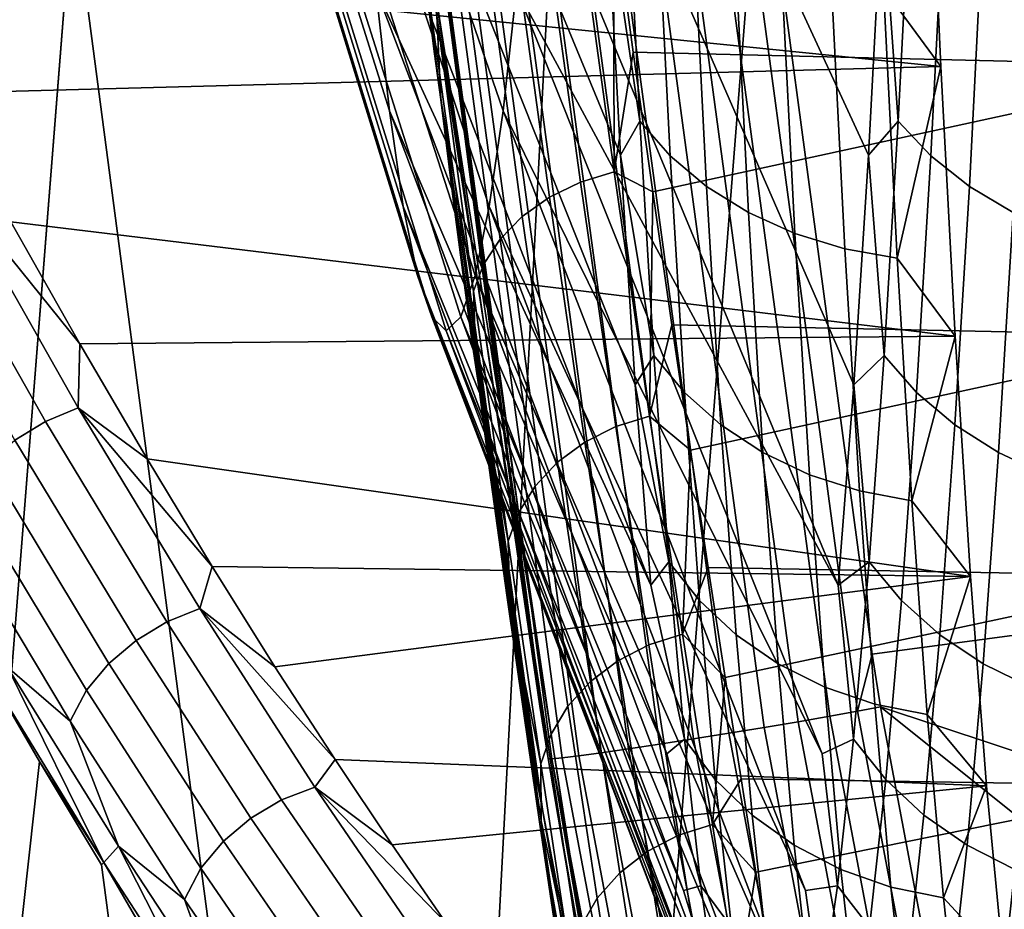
# Model space of a CAD drawing. Header units: metres. Extents: x -167 to 28, y -50 to 27.
# Tile 159 of 256: x -25.125 to -24.327, y -3.761 to -3.04. Entities that reach past the tile are written whole.
import ezdxf

# ---------------------------------------------------------------- set-up
doc = ezdxf.new("R2010")
doc.units = ezdxf.units.M
doc.layers.add('solid_12_065_011_XXX', color=7, linetype='CONTINUOUS')

msp = doc.modelspace()

# ---------------------------------------------------------------- linework, layer by layer
at = {"layer": 'solid_12_065_011_XXX'}
for points in [[(-24.495947, -10.362094, 0.2), (-23.278662, 12.865782, 0.2), (-22.561016, 14.086345, 0.2)], [(-23.909811, -11.650984, 0.2), (-24.495947, -10.362094, 0.2), (-22.561016, 14.086345, 0.2)], [(-25.012678, -9.043805, 0.2), (-23.930357, 11.608726, 0.2), (-23.278662, 12.865782, 0.2)], [(-24.495947, -10.362094, 0.2), (-25.012678, -9.043805, 0.2), (-23.278662, 12.865782, 0.2)], [(-25.458511, -7.699915, 0.2), (-24.514219, 10.318798, 0.2), (-23.930357, 11.608726, 0.2)], [(-25.012678, -9.043805, 0.2), (-25.458511, -7.699915, 0.2), (-23.930357, 11.608726, 0.2)], [(-25.832178, -6.334278, 0.2), (-25.028582, 8.9997, 0.2), (-24.514219, 10.318798, 0.2)], [(-25.458511, -7.699915, 0.2), (-25.832178, -6.334278, 0.2), (-24.514219, 10.318798, 0.2)], [(-26.132654, -4.950639, 0.2), (-25.472038, 7.655047, 0.2), (-25.028582, 8.9997, 0.2)], [(-25.832178, -6.334278, 0.2), (-26.132654, -4.950639, 0.2), (-25.028582, 8.9997, 0.2)], [(-24.588228, -2.403272, 132.519012), (-24.592699, -2.361519, 132.518402), (-23.812969, -2.090194, 133.605698), (-23.813046, -3.125307, 133.458755)], [(-21.607761, -3.221987, 157.595886), (-21.582394, -2.150692, 157.697556), (-28.086147, -2.734259, 159.271271)], [(-24.46843, -3.604439, 132.500031), (-24.494017, -3.608852, 132.486816), (-24.655602, -2.411568, 132.465668), (-24.629814, -2.408588, 132.478912)], [(-24.445866, -3.600417, 132.518005), (-24.46843, -3.604439, 132.500031), (-24.629814, -2.408588, 132.478912), (-24.607063, -2.405868, 132.496918)], [(-24.607063, -2.405868, 132.496918), (-24.588228, -2.403272, 132.519012), (-24.434053, -3.55418, 132.539185), (-24.445866, -3.600417, 132.518005)], [(-23.804565, -3.470096, 133.407608), (-24.434053, -3.55418, 132.539185), (-24.588228, -2.403272, 132.519012), (-23.813046, -3.125307, 133.458755)], [(-24.521656, -3.61349, 132.478867), (-24.550308, -3.618177, 132.476501), (-24.712324, -2.417848, 132.455307), (-24.683456, -2.414694, 132.457703)], [(-24.494017, -3.608852, 132.486816), (-24.521656, -3.61349, 132.478867), (-24.683456, -2.414694, 132.457703), (-24.655602, -2.411568, 132.465668)], [(-24.637936, -3.149673, 145.64595), (-24.649086, -2.940771, 145.904434), (-24.875332, -2.421935, 145.535675), (-24.866385, -2.597777, 145.328247)], [(-24.606329, -3.626997, 132.488586), (-24.631586, -3.630798, 132.502594), (-24.794178, -2.426312, 132.481369), (-24.768751, -2.423769, 132.467361)], [(-24.578892, -3.622737, 132.479767), (-24.606329, -3.626997, 132.488586), (-24.768751, -2.423769, 132.467361), (-24.741119, -2.420912, 132.458572)], [(-24.550308, -3.618177, 132.476501), (-24.578892, -3.622737, 132.479767), (-24.741119, -2.420912, 132.458572), (-24.712324, -2.417848, 132.455307)], [(-24.437138, -3.149684, 140.991302), (-24.692097, -2.597777, 141.288147), (-24.683149, -2.421935, 141.080719), (-24.425987, -2.94078, 140.732819)], [(-25.024569, -2.42756, 144.363419), (-25.015772, -2.507201, 144.159515), (-24.825308, -3.113542, 144.376083), (-24.836233, -3.014641, 144.629303)], [(-24.94158, -2.507201, 142.439667), (-24.932783, -2.42756, 142.235748), (-24.722248, -3.014641, 141.987076), (-24.733173, -3.113542, 142.240311)], [(-24.685366, -3.638126, 132.569672), (-24.693707, -3.638902, 132.59758), (-24.85663, -2.431675, 132.57637), (-24.848269, -2.431178, 132.548462)], [(-24.85663, -2.431675, 132.57637), (-24.696585, -3.638663, 132.626556), (-24.703388, -3.596384, 132.625702)], [(-24.693707, -3.638902, 132.59758), (-24.696585, -3.638663, 132.626556), (-24.85663, -2.431675, 132.57637)], [(-24.85663, -2.431675, 132.57637), (-24.703388, -3.596384, 132.625702), (-24.791817, -2.992802, 132.614334)], [(-24.671864, -3.636469, 132.543915), (-24.685366, -3.638126, 132.569672), (-24.848269, -2.431178, 132.548462), (-24.834702, -2.430088, 132.52269)], [(-24.653709, -3.633996, 132.521271), (-24.671864, -3.636469, 132.543915), (-24.834702, -2.430088, 132.52269), (-24.816442, -2.428446, 132.500046)], [(-24.631586, -3.630798, 132.502594), (-24.653709, -3.633996, 132.521271), (-24.816442, -2.428446, 132.500046), (-24.794178, -2.426312, 132.481369)], [(-25.015772, -2.507201, 144.159515), (-25.006723, -2.569715, 143.949722), (-24.81407, -3.191175, 144.115555), (-24.825308, -3.113542, 144.376083)], [(-24.95063, -2.569715, 142.64946), (-24.94158, -2.507201, 142.439667), (-24.733173, -3.113542, 142.240311), (-24.744411, -3.191175, 142.500824)], [(-25.121071, -2.640331, 130.388458), (-24.94846, -3.951448, 130.388458), (-24.157175, -3.826121, 131.643692), (-24.324312, -2.556588, 131.643692)], [(-25.006723, -2.569715, 143.949722), (-24.99748, -2.614676, 143.735489), (-24.802593, -3.24701, 143.849518), (-24.81407, -3.191175, 144.115555)], [(-24.959871, -2.614676, 142.863678), (-24.95063, -2.569715, 142.64946), (-24.744411, -3.191175, 142.500824), (-24.755888, -3.24701, 142.766861)], [(-24.626062, -3.335882, 145.370712), (-24.637936, -3.149673, 145.64595), (-24.866385, -2.597777, 145.328247), (-24.85684, -2.755874, 145.107025)], [(-24.449011, -3.335892, 141.266556), (-24.701641, -2.755874, 141.509369), (-24.692097, -2.597777, 141.288147), (-24.437138, -3.149684, 140.991302)], [(-24.99748, -2.614676, 143.735489), (-24.988111, -2.641776, 143.518295), (-24.790956, -3.280663, 143.579788), (-24.802593, -3.24701, 143.849518)], [(-24.969242, -2.641776, 143.080887), (-24.959871, -2.614676, 142.863678), (-24.755888, -3.24701, 142.766861), (-24.767525, -3.280663, 143.036606)], [(-24.94846, -3.951448, 130.388458), (-25.121071, -2.640331, 130.388458), (-25.853821, -2.717346, 129.094391), (-25.676174, -4.066707, 129.094391)], [(-24.988111, -2.641776, 143.518295), (-24.978676, -2.65083, 143.299591), (-24.77924, -3.291907, 143.308197), (-24.790956, -3.280663, 143.579788)], [(-24.978676, -2.65083, 143.299591), (-24.969242, -2.641776, 143.080887), (-24.767525, -3.280663, 143.036606), (-24.77924, -3.291907, 143.308197)], [(-21.64319, -4.28839, 157.453918), (-21.607761, -3.221987, 157.595886), (-28.086147, -2.734259, 159.271271), (-28.117125, -3.822129, 159.146973)], [(-24.61355, -3.498055, 145.080673), (-24.626062, -3.335882, 145.370712), (-24.85684, -2.755874, 145.107025), (-24.846767, -2.895146, 144.873505)], [(-24.461523, -3.498064, 141.55658), (-24.711714, -2.895146, 141.742874), (-24.701641, -2.755874, 141.509369), (-24.449011, -3.335892, 141.266556)], [(-24.389347, -2.836949, 146.287781), (-24.378517, -3.077756, 146.036758), (-25.246155, -2.98963, 146.09639), (-25.303631, -2.875012, 146.211349)], [(-24.145027, -3.077756, 140.624268), (-24.134197, -2.836949, 140.373245), (-24.643801, -2.946964, 140.460876), (-24.62768, -3.065951, 140.590073)], [(-24.378517, -3.077756, 146.036758), (-24.389347, -2.836949, 146.287781), (-24.424973, -3.014119, 146.100754)], [(-24.812716, -2.870109, 140.175079), (-24.805027, -2.937564, 140.22139), (-24.788885, -3.067518, 140.349548)], [(-24.783541, -3.104554, 140.409012), (-24.812716, -2.870109, 140.175079), (-24.788885, -3.067518, 140.349548)], [(-24.786854, -3.036482, 140.378769), (-24.812716, -2.870109, 140.175079), (-24.783541, -3.104554, 140.409012)], [(-24.61355, -3.498055, 145.080673), (-24.846767, -2.895146, 144.873505), (-24.836233, -3.014641, 144.629303)], [(-24.461523, -3.498064, 141.55658), (-24.722248, -3.014641, 141.987076), (-24.711714, -2.895146, 141.742874)], [(-24.622381, -3.12201, 145.747177), (-24.633135, -2.910682, 145.99646), (-24.649086, -2.940771, 145.904434)], [(-24.597862, -3.150135, 145.770142), (-24.608713, -2.936903, 146.021667), (-24.633135, -2.910682, 145.99646), (-24.622381, -3.12201, 145.747177)], [(-24.40217, -2.910682, 140.642502), (-24.412924, -3.12201, 140.891785), (-24.425987, -2.94078, 140.732819)], [(-24.375668, -2.936903, 140.619476), (-24.386518, -3.150135, 140.871002), (-24.412924, -3.12201, 140.891785), (-24.40217, -2.910682, 140.642502)], [(-24.640961, -3.992857, 137.67691), (-24.700912, -3.681708, 140.223755), (-24.805027, -2.937564, 140.22139), (-24.792421, -2.999325, 137.677216)], [(-24.788885, -3.067518, 140.349548), (-24.805027, -2.937564, 140.22139), (-24.700912, -3.681708, 140.223755)], [(-24.622381, -3.12201, 145.747177), (-24.649086, -2.940771, 145.904434), (-24.637936, -3.149673, 145.64595)], [(-24.568321, -3.17503, 145.790817), (-24.579258, -2.960114, 146.044327), (-24.608713, -2.936903, 146.021667), (-24.597862, -3.150135, 145.770142)], [(-24.412924, -3.12201, 140.891785), (-24.437138, -3.149684, 140.991302), (-24.425987, -2.94078, 140.732819)], [(-24.34437, -2.960114, 140.599442), (-24.355307, -3.17503, 140.852951), (-24.386518, -3.150135, 140.871002), (-24.375668, -2.936903, 140.619476)], [(-24.643129, -3.16297, 140.698578), (-24.673023, -2.944782, 140.453415), (-24.700327, -2.952941, 140.448868), (-24.670458, -3.171368, 140.694702)], [(-24.643801, -2.946964, 140.460876), (-24.673023, -2.944782, 140.453415), (-24.643129, -3.16297, 140.698578)], [(-24.62768, -3.065951, 140.590073), (-24.643801, -2.946964, 140.460876), (-24.643129, -3.16297, 140.698578)], [(-24.670458, -3.171368, 140.694702), (-24.700327, -2.952941, 140.448868), (-24.725445, -2.964644, 140.440643), (-24.695616, -3.1836, 140.687408)], [(-24.534388, -3.196165, 145.808746), (-24.545397, -2.979818, 146.06395), (-24.579258, -2.960114, 146.044327), (-24.568321, -3.17503, 145.790817)], [(-24.308945, -2.979818, 140.582809), (-24.319954, -3.196165, 140.838013), (-24.355307, -3.17503, 140.852951), (-24.34437, -2.960114, 140.599442)], [(-24.695616, -3.1836, 140.687408), (-24.725445, -2.964644, 140.440643), (-24.747395, -2.979444, 140.429031), (-24.717619, -3.199199, 140.677017)], [(-24.717619, -3.199199, 140.677017), (-24.747395, -2.979444, 140.429031), (-24.765364, -2.996791, 140.414474), (-24.735649, -3.217587, 140.663879)], [(-24.496782, -3.213089, 145.823547), (-24.507851, -2.995596, 146.080109), (-24.545397, -2.979818, 146.06395), (-24.534388, -3.196165, 145.808746)], [(-24.378517, -3.077756, 146.036758), (-25.18878, -3.099332, 145.977081), (-25.246155, -2.98963, 146.09639)], [(-24.640961, -3.992857, 137.67691), (-24.792421, -2.999325, 137.677216), (-24.787907, -3.017796, 135.130585), (-24.632029, -4.017607, 135.130234)], [(-24.791817, -2.992802, 132.614334), (-24.703388, -3.596384, 132.625702), (-24.787907, -3.017796, 135.130585)], [(-24.735649, -3.217587, 140.663879), (-24.765364, -2.996791, 140.414474), (-24.778681, -3.016042, 140.397507), (-24.749035, -3.23808, 140.648499)], [(-24.456312, -3.225441, 145.834915), (-24.467422, -3.007112, 146.092453), (-24.507851, -2.995596, 146.080109), (-24.496782, -3.213089, 145.823547)], [(-24.467422, -3.007112, 146.092453), (-24.456312, -3.225441, 145.834915), (-24.413837, -3.232956, 145.842606), (-24.424973, -3.014119, 146.100754)], [(-24.600491, -3.635026, 144.777954), (-24.836233, -3.014641, 144.629303), (-24.825308, -3.113542, 144.376083)], [(-24.586145, -3.622997, 144.907196), (-24.61355, -3.498055, 145.080673), (-24.836233, -3.014641, 144.629303), (-24.600491, -3.635026, 144.777954)], [(-24.749035, -3.23808, 140.648499), (-24.778681, -3.016042, 140.397507), (-24.786854, -3.036482, 140.378769), (-24.75728, -3.259917, 140.631439)], [(-24.474583, -3.635032, 141.859314), (-24.733173, -3.113542, 142.240311), (-24.722248, -3.014641, 141.987076)], [(-24.44916, -3.622997, 141.731766), (-24.474583, -3.635032, 141.859314), (-24.722248, -3.014641, 141.987076), (-24.461523, -3.498064, 141.55658)], [(-24.378517, -3.077756, 146.036758), (-24.424973, -3.014119, 146.100754), (-24.413837, -3.232956, 145.842606)], [(-24.703388, -3.596384, 132.625702), (-24.696585, -3.638663, 132.626556), (-24.632029, -4.017607, 135.130234), (-24.787907, -3.017796, 135.130585)], [(-24.75728, -3.259917, 140.631439), (-24.786854, -3.036482, 140.378769), (-24.783541, -3.104554, 140.409012)], [(-24.783541, -3.104554, 140.409012), (-24.788885, -3.067518, 140.349548), (-24.700912, -3.681708, 140.223755), (-24.773727, -3.185308, 140.475769)], [(-24.611814, -3.179375, 140.724274), (-24.62768, -3.065951, 140.590073), (-24.643129, -3.16297, 140.698578)], [(-24.145027, -3.077756, 140.624268), (-24.62768, -3.065951, 140.590073), (-24.611814, -3.179375, 140.724274)], [(-24.378517, -3.077756, 146.036758), (-24.366848, -3.296388, 145.766251), (-25.132015, -3.20372, 145.853897), (-25.18878, -3.099332, 145.977081)], [(-24.156696, -3.296388, 140.894791), (-24.145027, -3.077756, 140.624268), (-24.611814, -3.179375, 140.724274), (-24.596325, -3.286995, 140.863159)], [(-24.366848, -3.296388, 145.766251), (-24.378517, -3.077756, 146.036758), (-24.413837, -3.232956, 145.842606)], [(-24.783541, -3.104554, 140.409012), (-24.773727, -3.185308, 140.475769), (-24.758797, -3.297838, 140.606552)], [(-24.754957, -3.319999, 140.660217), (-24.783541, -3.104554, 140.409012), (-24.758797, -3.297838, 140.606552)], [(-24.75728, -3.259917, 140.631439), (-24.783541, -3.104554, 140.409012), (-24.754957, -3.319999, 140.660217)], [(-24.586977, -3.745805, 144.464706), (-24.825308, -3.113542, 144.376083), (-24.81407, -3.191175, 144.115555)], [(-24.573017, -3.741857, 144.602859), (-24.600491, -3.635026, 144.777954), (-24.825308, -3.113542, 144.376083), (-24.586977, -3.745805, 144.464706)], [(-24.488096, -3.745811, 142.172546), (-24.744411, -3.191175, 142.500824), (-24.733173, -3.113542, 142.240311)], [(-24.462288, -3.741857, 142.036087), (-24.488096, -3.745811, 142.172546), (-24.733173, -3.113542, 142.240311), (-24.474583, -3.635032, 141.859314)], [(-24.610912, -3.312011, 145.481308), (-24.622381, -3.12201, 145.747177), (-24.637936, -3.149673, 145.64595)], [(-24.58629, -3.341847, 145.501892), (-24.597862, -3.150135, 145.770142), (-24.622381, -3.12201, 145.747177), (-24.610912, -3.312011, 145.481308)], [(-24.412924, -3.12201, 140.891785), (-24.424393, -3.312011, 141.157639), (-24.437138, -3.149684, 140.991302)], [(-24.386518, -3.150135, 140.871002), (-24.39809, -3.341847, 141.139267), (-24.424393, -3.312011, 141.157639), (-24.412924, -3.12201, 140.891785)], [(-24.610912, -3.312011, 145.481308), (-24.637936, -3.149673, 145.64595), (-24.626062, -3.335882, 145.370712)], [(-24.556658, -3.368258, 145.520432), (-24.568321, -3.17503, 145.790817), (-24.597862, -3.150135, 145.770142), (-24.58629, -3.341847, 145.501892)], [(-24.424393, -3.312011, 141.157639), (-24.449011, -3.335892, 141.266556), (-24.437138, -3.149684, 140.991302)], [(-24.355307, -3.17503, 140.852951), (-24.36697, -3.368258, 141.123337), (-24.39809, -3.341847, 141.139267), (-24.386518, -3.150135, 140.871002)], [(-24.614429, -3.361078, 140.960358), (-24.643129, -3.16297, 140.698578), (-24.670458, -3.171368, 140.694702), (-24.641787, -3.369622, 140.957092)], [(-24.611814, -3.179375, 140.724274), (-24.643129, -3.16297, 140.698578), (-24.614429, -3.361078, 140.960358)], [(-25.179249, -3.174623, 145.892273), (-25.077423, -3.354367, 145.659927), (-25.104031, -3.36561, 145.657196), (-25.205799, -3.186127, 145.890137)], [(-25.076263, -3.302565, 145.727264), (-25.077423, -3.354367, 145.659927), (-25.179249, -3.174623, 145.892273)], [(-25.132015, -3.20372, 145.853897), (-25.076263, -3.302565, 145.727264), (-25.179249, -3.174623, 145.892273)], [(-24.641787, -3.369622, 140.957092), (-24.670458, -3.171368, 140.694702), (-24.695616, -3.1836, 140.687408), (-24.666994, -3.38227, 140.950745)], [(-24.522646, -3.390679, 145.53656), (-24.534388, -3.196165, 145.808746), (-24.568321, -3.17503, 145.790817), (-24.556658, -3.368258, 145.520432)], [(-24.319954, -3.196165, 140.838013), (-24.331696, -3.390679, 141.110199), (-24.36697, -3.368258, 141.123337), (-24.355307, -3.17503, 140.852951)], [(-24.666994, -3.38227, 140.950745), (-24.695616, -3.1836, 140.687408), (-24.717619, -3.199199, 140.677017), (-24.689058, -3.398538, 140.941574)], [(-24.596325, -3.286995, 140.863159), (-24.611814, -3.179375, 140.724274), (-24.614429, -3.361078, 140.960358)], [(-25.205799, -3.186127, 145.890137), (-25.104031, -3.36561, 145.657196), (-25.128763, -3.380756, 145.65802), (-25.230494, -3.201259, 145.891861)], [(-24.573109, -3.829596, 144.143204), (-24.81407, -3.191175, 144.115555), (-24.802593, -3.24701, 143.849518)], [(-24.559509, -3.835156, 144.289764), (-24.586977, -3.745805, 144.464706), (-24.81407, -3.191175, 144.115555), (-24.573109, -3.829596, 144.143204)], [(-24.758797, -3.297838, 140.606552), (-24.773727, -3.185308, 140.475769), (-24.700912, -3.681708, 140.223755)], [(-24.501965, -3.8296, 142.494049), (-24.755888, -3.24701, 142.766861), (-24.744411, -3.191175, 142.500824)], [(-24.475796, -3.835156, 142.349182), (-24.501965, -3.8296, 142.494049), (-24.744411, -3.191175, 142.500824), (-24.488096, -3.745811, 142.172546)], [(-24.689058, -3.398538, 140.941574), (-24.717619, -3.199199, 140.677017), (-24.735649, -3.217587, 140.663879), (-24.707155, -3.417823, 140.929901)], [(-24.48498, -3.408633, 145.549927), (-24.496782, -3.213089, 145.823547), (-24.534388, -3.196165, 145.808746), (-24.522646, -3.390679, 145.53656)], [(-24.281214, -3.213089, 140.826508), (-24.293018, -3.408633, 141.100128), (-24.331696, -3.390679, 141.110199), (-24.319954, -3.196165, 140.838013)], [(-24.366848, -3.296388, 145.766251), (-25.076263, -3.302565, 145.727264), (-25.132015, -3.20372, 145.853897)], [(-24.444462, -3.421736, 145.560242), (-24.456312, -3.225441, 145.834915), (-24.496782, -3.213089, 145.823547), (-24.48498, -3.408633, 145.549927)], [(-24.707155, -3.417823, 140.929901), (-24.735649, -3.217587, 140.663879), (-24.749035, -3.23808, 140.648499), (-24.720617, -3.439408, 140.916168)], [(-24.456312, -3.225441, 145.834915), (-24.444462, -3.421736, 145.560242), (-24.40196, -3.429709, 145.567291), (-24.413837, -3.232956, 145.842606)], [(-24.720617, -3.439408, 140.916168), (-24.749035, -3.23808, 140.648499), (-24.75728, -3.259917, 140.631439), (-24.728941, -3.462491, 140.900879)], [(-24.366848, -3.296388, 145.766251), (-24.413837, -3.232956, 145.842606), (-24.40196, -3.429709, 145.567291)], [(-24.558983, -3.885794, 143.815765), (-24.802593, -3.24701, 143.849518), (-24.790956, -3.280663, 143.579788)], [(-24.545717, -3.902258, 143.970047), (-24.573109, -3.829596, 144.143204), (-24.802593, -3.24701, 143.849518), (-24.558983, -3.885794, 143.815765)], [(-24.51609, -3.885797, 142.821503), (-24.767525, -3.280663, 143.036606), (-24.755888, -3.24701, 142.766861)], [(-24.489588, -3.902258, 142.668915), (-24.51609, -3.885797, 142.821503), (-24.755888, -3.24701, 142.766861), (-24.501965, -3.8296, 142.494049)], [(-24.728941, -3.462491, 140.900879), (-24.75728, -3.259917, 140.631439), (-24.754957, -3.319999, 140.660217)], [(-24.544703, -3.913996, 143.484741), (-24.790956, -3.280663, 143.579788), (-24.77924, -3.291907, 143.308197)], [(-24.531733, -3.942703, 143.645874), (-24.558983, -3.885794, 143.815765), (-24.790956, -3.280663, 143.579788), (-24.544703, -3.913996, 143.484741)], [(-24.530371, -3.913996, 143.152512), (-24.77924, -3.291907, 143.308197), (-24.767525, -3.280663, 143.036606)], [(-24.503572, -3.942703, 142.993073), (-24.530371, -3.913996, 143.152512), (-24.767525, -3.280663, 143.036606), (-24.51609, -3.885797, 142.821503)], [(-24.581297, -3.388597, 141.00647), (-24.596325, -3.286995, 140.863159), (-24.614429, -3.361078, 140.960358)], [(-24.156696, -3.296388, 140.894791), (-24.596325, -3.286995, 140.863159), (-24.581297, -3.388597, 141.00647)], [(-24.517653, -3.956215, 143.319473), (-24.544703, -3.913996, 143.484741), (-24.77924, -3.291907, 143.308197), (-24.530371, -3.913996, 143.152512)], [(-25.076263, -3.302565, 145.727264), (-25.021749, -3.395717, 145.597504), (-25.077423, -3.354367, 145.659927)], [(-24.366848, -3.296388, 145.766251), (-24.35442, -3.491269, 145.47818), (-25.021749, -3.395717, 145.597504), (-25.076263, -3.302565, 145.727264)], [(-24.754957, -3.319999, 140.660217), (-24.758797, -3.297838, 140.606552), (-24.700912, -3.681708, 140.223755), (-24.744192, -3.404929, 140.741669)], [(-24.169123, -3.491269, 141.182846), (-24.156696, -3.296388, 140.894791), (-24.581297, -3.388597, 141.00647), (-24.566896, -3.483966, 141.15387)], [(-24.35442, -3.491269, 145.47818), (-24.366848, -3.296388, 145.766251), (-24.40196, -3.429709, 145.567291)], [(-24.598806, -3.479388, 145.200684), (-24.610912, -3.312011, 145.481308), (-24.626062, -3.335882, 145.370712)], [(-24.574076, -3.510732, 145.218719), (-24.58629, -3.341847, 145.501892), (-24.610912, -3.312011, 145.481308), (-24.598806, -3.479388, 145.200684)], [(-24.424393, -3.312011, 141.157639), (-24.436499, -3.479388, 141.438278), (-24.449011, -3.335892, 141.266556)], [(-24.39809, -3.341847, 141.139267), (-24.410305, -3.510732, 141.422424), (-24.436499, -3.479388, 141.438278), (-24.424393, -3.312011, 141.157639)], [(-24.754957, -3.319999, 140.660217), (-24.744192, -3.404929, 140.741669), (-24.730022, -3.506397, 140.880829)], [(-24.727682, -3.51529, 140.92717), (-24.754957, -3.319999, 140.660217), (-24.730022, -3.506397, 140.880829)], [(-24.728941, -3.462491, 140.900879), (-24.754957, -3.319999, 140.660217), (-24.727682, -3.51529, 140.92717)], [(-24.598806, -3.479388, 145.200684), (-24.626062, -3.335882, 145.370712), (-24.61355, -3.498055, 145.080673)], [(-24.544346, -3.538477, 145.235031), (-24.556658, -3.368258, 145.520432), (-24.58629, -3.341847, 145.501892), (-24.574076, -3.510732, 145.218719)], [(-24.436499, -3.479388, 141.438278), (-24.461523, -3.498064, 141.55658), (-24.449011, -3.335892, 141.266556)], [(-24.36697, -3.368258, 141.123337), (-24.379282, -3.538477, 141.408737), (-24.410305, -3.510732, 141.422424), (-24.39809, -3.341847, 141.139267)], [(-25.077423, -3.354367, 145.659927), (-24.979053, -3.517075, 145.414124), (-25.005762, -3.527954, 145.410919), (-25.104031, -3.36561, 145.657196)], [(-24.968948, -3.482988, 145.465073), (-24.979053, -3.517075, 145.414124), (-25.077423, -3.354367, 145.659927)], [(-25.021749, -3.395717, 145.597504), (-24.968948, -3.482988, 145.465073), (-25.077423, -3.354367, 145.659927)], [(-25.104031, -3.36561, 145.657196), (-25.005762, -3.527954, 145.410919), (-25.030571, -3.542995, 145.410965), (-25.128763, -3.380756, 145.65802)], [(-24.587677, -3.537915, 141.237106), (-24.614429, -3.361078, 140.960358), (-24.641787, -3.369622, 140.957092), (-24.61507, -3.546528, 141.234406)], [(-24.581297, -3.388597, 141.00647), (-24.614429, -3.361078, 140.960358), (-24.587677, -3.537915, 141.237106)], [(-24.61507, -3.546528, 141.234406), (-24.641787, -3.369622, 140.957092), (-24.666994, -3.38227, 140.950745), (-24.640333, -3.559489, 141.228973)], [(-24.510252, -3.562032, 145.249268), (-24.522646, -3.390679, 145.53656), (-24.556658, -3.368258, 145.520432), (-24.544346, -3.538477, 145.235031)], [(-24.331696, -3.390679, 141.110199), (-24.34409, -3.562032, 141.397491), (-24.379282, -3.538477, 141.408737), (-24.36697, -3.368258, 141.123337)], [(-25.128763, -3.380756, 145.65802), (-25.030571, -3.542995, 145.410965), (-25.052557, -3.561637, 145.414261), (-25.150698, -3.399238, 145.662384)], [(-24.640333, -3.559489, 141.228973), (-24.666994, -3.38227, 140.950745), (-24.689058, -3.398538, 140.941574), (-24.662462, -3.576304, 141.221024)], [(-24.566896, -3.483966, 141.15387), (-24.581297, -3.388597, 141.00647), (-24.587677, -3.537915, 141.237106)], [(-24.472519, -3.580893, 145.261108), (-24.48498, -3.408633, 145.549927), (-24.522646, -3.390679, 145.53656), (-24.510252, -3.562032, 145.249268)], [(-24.293018, -3.408633, 141.100128), (-24.305477, -3.580893, 141.388947), (-24.34409, -3.562032, 141.397491), (-24.331696, -3.390679, 141.110199)], [(-24.35442, -3.491269, 145.47818), (-24.968948, -3.482988, 145.465073), (-25.021749, -3.395717, 145.597504)], [(-24.662462, -3.576304, 141.221024), (-24.689058, -3.398538, 140.941574), (-24.707155, -3.417823, 140.929901), (-24.680634, -3.596348, 141.210831)], [(-25.150698, -3.399238, 145.662384), (-25.052557, -3.561637, 145.414261), (-25.070894, -3.583181, 145.420685), (-25.16901, -3.420365, 145.67012)], [(-24.730022, -3.506397, 140.880829), (-24.744192, -3.404929, 140.741669), (-24.700912, -3.681708, 140.223755)], [(-24.431955, -3.594658, 145.270309), (-24.444462, -3.421736, 145.560242), (-24.48498, -3.408633, 145.549927), (-24.472519, -3.580893, 145.261108)], [(-25.16901, -3.420365, 145.67012), (-25.070894, -3.583181, 145.420685), (-25.083916, -3.608362, 145.427368), (-25.181877, -3.445263, 145.678177)], [(-24.680634, -3.596348, 141.210831), (-24.707155, -3.417823, 140.929901), (-24.720617, -3.439408, 140.916168), (-24.694178, -3.618876, 141.198807)], [(-24.444462, -3.421736, 145.560242), (-24.431955, -3.594658, 145.270309), (-24.389423, -3.603034, 145.276688), (-24.40196, -3.429709, 145.567291)], [(-24.35442, -3.491269, 145.47818), (-24.40196, -3.429709, 145.567291), (-24.389423, -3.603034, 145.276688)], [(-25.181877, -3.445263, 145.678177), (-25.083916, -3.608362, 145.427368), (-25.134895, -3.564541, 145.549927)], [(-24.694178, -3.618876, 141.198807), (-24.720617, -3.439408, 140.916168), (-24.728941, -3.462491, 140.900879), (-24.702585, -3.643052, 141.185364)], [(-24.702585, -3.643052, 141.185364), (-24.728941, -3.462491, 140.900879), (-24.727682, -3.51529, 140.92717)], [(-23.779327, -3.81157, 133.37236), (-24.42721, -3.596712, 132.540054), (-24.434053, -3.55418, 132.539185), (-23.804565, -3.470096, 133.407608)], [(-24.968948, -3.482988, 145.465073), (-24.918056, -3.564299, 145.330353), (-24.979053, -3.517075, 145.414124)], [(-24.35442, -3.491269, 145.47818), (-24.918056, -3.564299, 145.330353), (-24.968948, -3.482988, 145.465073)], [(-24.586145, -3.622997, 144.907196), (-24.598806, -3.479388, 145.200684), (-24.61355, -3.498055, 145.080673)], [(-24.5613, -3.655635, 144.922592), (-24.574076, -3.510732, 145.218719), (-24.598806, -3.479388, 145.200684), (-24.586145, -3.622997, 144.907196)], [(-24.553219, -3.572923, 141.305054), (-24.566896, -3.483966, 141.15387), (-24.587677, -3.537915, 141.237106)], [(-24.169123, -3.491269, 141.182846), (-24.566896, -3.483966, 141.15387), (-24.553219, -3.572923, 141.305054)], [(-24.436499, -3.479388, 141.438278), (-24.44916, -3.622997, 141.731766), (-24.461523, -3.498064, 141.55658)], [(-24.410305, -3.510732, 141.422424), (-24.42308, -3.655635, 141.718552), (-24.44916, -3.622997, 141.731766), (-24.436499, -3.479388, 141.438278)], [(-24.35442, -3.491269, 145.47818), (-24.341326, -3.660996, 145.174637), (-24.869387, -3.639559, 145.193817), (-24.918056, -3.564299, 145.330353)], [(-24.182219, -3.660996, 141.486389), (-24.169123, -3.491269, 141.182846), (-24.553219, -3.572923, 141.305054), (-24.540358, -3.655309, 141.459702)], [(-24.341326, -3.660996, 145.174637), (-24.35442, -3.491269, 145.47818), (-24.389423, -3.603034, 145.276688)], [(-24.716372, -3.602152, 141.02388), (-24.730022, -3.506397, 140.880829), (-24.700912, -3.681708, 140.223755)], [(-24.727682, -3.51529, 140.92717), (-24.730022, -3.506397, 140.880829), (-24.716372, -3.602152, 141.02388)], [(-24.531469, -3.684525, 144.936569), (-24.544346, -3.538477, 145.235031), (-24.574076, -3.510732, 145.218719), (-24.5613, -3.655635, 144.922592)], [(-24.379282, -3.538477, 141.408737), (-24.392157, -3.684525, 141.707199), (-24.42308, -3.655635, 141.718552), (-24.410305, -3.510732, 141.422424)], [(-24.979053, -3.517075, 145.414124), (-24.885849, -3.66187, 145.155518), (-24.912691, -3.672313, 145.152039), (-25.005762, -3.527954, 145.410919)], [(-24.869387, -3.639559, 145.193817), (-24.885849, -3.66187, 145.155518), (-24.979053, -3.517075, 145.414124)], [(-24.918056, -3.564299, 145.330353), (-24.869387, -3.639559, 145.193817), (-24.979053, -3.517075, 145.414124)], [(-24.727682, -3.51529, 140.92717), (-24.716372, -3.602152, 141.02388), (-24.703339, -3.692017, 141.170563)], [(-24.702402, -3.689355, 141.208267), (-24.727682, -3.51529, 140.92717), (-24.703339, -3.692017, 141.170563)], [(-24.702585, -3.643052, 141.185364), (-24.727682, -3.51529, 140.92717), (-24.702402, -3.689355, 141.208267)], [(-25.005762, -3.527954, 145.410919), (-24.912691, -3.672313, 145.152039), (-24.937611, -3.687159, 145.151443), (-25.030571, -3.542995, 145.410965)], [(-24.563612, -3.692312, 141.527145), (-24.587677, -3.537915, 141.237106), (-24.61507, -3.546528, 141.234406), (-24.591045, -3.700931, 141.524963)], [(-24.553219, -3.572923, 141.305054), (-24.587677, -3.537915, 141.237106), (-24.563612, -3.692312, 141.527145)], [(-24.49729, -3.709051, 144.948807), (-24.510252, -3.562032, 145.249268), (-24.544346, -3.538477, 145.235031), (-24.531469, -3.684525, 144.936569)], [(-24.34409, -3.562032, 141.397491), (-24.35705, -3.709051, 141.697952), (-24.392157, -3.684525, 141.707199), (-24.379282, -3.538477, 141.408737)], [(-25.030571, -3.542995, 145.410965), (-24.937611, -3.687159, 145.151443), (-24.959673, -3.705852, 145.153763), (-25.052557, -3.561637, 145.414261)], [(-24.591045, -3.700931, 141.524963), (-24.61507, -3.546528, 141.234406), (-24.640333, -3.559489, 141.228973), (-24.616365, -3.714117, 141.520416)], [(-24.445866, -3.600417, 132.518005), (-24.434053, -3.55418, 132.539185), (-24.42721, -3.596712, 132.540054)], [(-25.134895, -3.564541, 145.549927), (-25.056784, -3.723028, 145.341049), (-25.148066, -3.573796, 145.588501)], [(-25.134895, -3.564541, 145.549927), (-25.044958, -3.709876, 145.305435), (-25.056784, -3.723028, 145.341049)], [(-25.083916, -3.608362, 145.427368), (-25.044958, -3.709876, 145.305435), (-25.134895, -3.564541, 145.549927)], [(-25.052557, -3.561637, 145.414261), (-24.959673, -3.705852, 145.153763), (-24.978056, -3.727692, 145.158936), (-25.070894, -3.583181, 145.420685)], [(-24.616365, -3.714117, 141.520416), (-24.640333, -3.559489, 141.228973), (-24.662462, -3.576304, 141.221024), (-24.638563, -3.731365, 141.513672)], [(-24.45949, -3.728691, 144.959061), (-24.472519, -3.580893, 145.261108), (-24.510252, -3.562032, 145.249268), (-24.49729, -3.709051, 144.948807)], [(-24.305477, -3.580893, 141.388947), (-24.318506, -3.728691, 141.690994), (-24.35705, -3.709051, 141.697952), (-24.34409, -3.562032, 141.397491)], [(-25.148066, -3.573796, 145.588501), (-25.108868, -3.641193, 145.486176), (-25.181807, -4.300048, 146.032959)], [(-25.056784, -3.723028, 145.341049), (-25.108868, -3.641193, 145.486176), (-25.148066, -3.573796, 145.588501)], [(-24.540358, -3.655309, 141.459702), (-24.553219, -3.572923, 141.305054), (-24.563612, -3.692312, 141.527145)], [(-24.638563, -3.731365, 141.513672), (-24.662462, -3.576304, 141.221024), (-24.680634, -3.596348, 141.210831), (-24.656816, -3.752036, 141.50499)], [(-24.418875, -3.743025, 144.967102), (-24.431955, -3.594658, 145.270309), (-24.472519, -3.580893, 145.261108), (-24.45949, -3.728691, 144.959061)], [(-25.070894, -3.583181, 145.420685), (-24.978056, -3.727692, 145.158936), (-24.991253, -3.753063, 145.164291), (-25.083916, -3.608362, 145.427368)], [(-24.656816, -3.752036, 141.50499), (-24.680634, -3.596348, 141.210831), (-24.694178, -3.618876, 141.198807), (-24.670444, -3.775361, 141.494705)], [(-24.445866, -3.600417, 132.518005), (-24.42721, -3.596712, 132.540054), (-24.210234, -4.750045, 132.566681), (-24.222231, -4.78473, 132.54541)], [(-24.431955, -3.594658, 145.270309), (-24.418875, -3.743025, 144.967102), (-24.376312, -3.751746, 144.972778), (-24.389423, -3.603034, 145.276688)], [(-23.737713, -4.149239, 133.352844), (-23.679976, -4.483143, 133.348877), (-24.210234, -4.750045, 132.566681), (-24.42721, -3.596712, 132.540054)], [(-23.779327, -3.81157, 133.37236), (-23.737713, -4.149239, 133.352844), (-24.42721, -3.596712, 132.540054)], [(-24.716372, -3.602152, 141.02388), (-24.700912, -3.681708, 140.223755), (-24.573179, -4.425002, 140.223587), (-24.703339, -3.692017, 141.170563)], [(-24.244547, -4.790007, 132.527466), (-24.269857, -4.795809, 132.514282), (-24.494017, -3.608852, 132.486816), (-24.46843, -3.604439, 132.500031)], [(-24.222231, -4.78473, 132.54541), (-24.244547, -4.790007, 132.527466), (-24.46843, -3.604439, 132.500031), (-24.445866, -3.600417, 132.518005)], [(-24.341326, -3.660996, 145.174637), (-24.389423, -3.603034, 145.276688), (-24.376312, -3.751746, 144.972778)], [(-25.083916, -3.608362, 145.427368), (-24.991253, -3.753063, 145.164291), (-25.044958, -3.709876, 145.305435)], [(-24.297205, -4.801916, 132.506378), (-24.325562, -4.808098, 132.504028), (-24.550308, -3.618177, 132.476501), (-24.521656, -3.61349, 132.478867)], [(-24.269857, -4.795809, 132.514282), (-24.297205, -4.801916, 132.506378), (-24.521656, -3.61349, 132.478867), (-24.494017, -3.608852, 132.486816)], [(-24.670444, -3.775361, 141.494705), (-24.694178, -3.618876, 141.198807), (-24.702585, -3.643052, 141.185364), (-24.678942, -3.800474, 141.48317)], [(-24.325562, -4.808098, 132.504028), (-24.353859, -4.814123, 132.507324), (-24.578892, -3.622737, 132.479767), (-24.550308, -3.618177, 132.476501)], [(-24.381029, -4.819764, 132.516144), (-24.40605, -4.824807, 132.530151), (-24.631586, -3.630798, 132.502594), (-24.606329, -3.626997, 132.488586)], [(-24.353859, -4.814123, 132.507324), (-24.381029, -4.819764, 132.516144), (-24.606329, -3.626997, 132.488586), (-24.578892, -3.622737, 132.479767)], [(-24.573017, -3.741857, 144.602859), (-24.586145, -3.622997, 144.907196), (-24.600491, -3.635026, 144.777954)], [(-24.548054, -3.775566, 144.615524), (-24.5613, -3.655635, 144.922592), (-24.586145, -3.622997, 144.907196), (-24.573017, -3.741857, 144.602859)], [(-24.44916, -3.622997, 141.731766), (-24.462288, -3.741857, 142.036087), (-24.474583, -3.635032, 141.859314)], [(-24.42308, -3.655635, 141.718552), (-24.436327, -3.775566, 142.02562), (-24.462288, -3.741857, 142.036087), (-24.44916, -3.622997, 141.731766)], [(-24.459393, -4.834609, 132.597229), (-24.467697, -4.835688, 132.625122), (-24.693707, -3.638902, 132.59758), (-24.685366, -3.638126, 132.569672)], [(-24.445982, -4.832372, 132.571487), (-24.459393, -4.834609, 132.597229), (-24.685366, -3.638126, 132.569672), (-24.671864, -3.636469, 132.543915)], [(-24.427975, -4.829063, 132.548843), (-24.445982, -4.832372, 132.571487), (-24.671864, -3.636469, 132.543915), (-24.653709, -3.633996, 132.521271)], [(-24.40605, -4.824807, 132.530151), (-24.427975, -4.829063, 132.548843), (-24.653709, -3.633996, 132.521271), (-24.631586, -3.630798, 132.502594)], [(-25.058657, -3.725048, 145.348648), (-24.981258, -4.310193, 145.39801), (-25.181807, -4.300048, 146.032959), (-25.108868, -3.641193, 145.486176)], [(-25.056784, -3.723028, 145.341049), (-25.058657, -3.725048, 145.348648), (-25.108868, -3.641193, 145.486176)], [(-24.869387, -3.639559, 145.193817), (-24.823172, -3.708782, 145.055756), (-24.885849, -3.66187, 145.155518)], [(-24.341326, -3.660996, 145.174637), (-24.823172, -3.708782, 145.055756), (-24.869387, -3.639559, 145.193817)], [(-24.678942, -3.800474, 141.48317), (-24.702585, -3.643052, 141.185364), (-24.702402, -3.689355, 141.208267)], [(-24.696585, -3.638663, 132.626556), (-24.598503, -4.200738, 132.638763), (-24.632029, -4.017607, 135.130234)], [(-24.693707, -3.638902, 132.59758), (-24.598503, -4.200738, 132.638763), (-24.696585, -3.638663, 132.626556)], [(-24.693707, -3.638902, 132.59758), (-24.470606, -4.835496, 132.654099), (-24.47707, -4.80546, 132.653336)], [(-24.467697, -4.835688, 132.625122), (-24.470606, -4.835496, 132.654099), (-24.693707, -3.638902, 132.59758)], [(-24.693707, -3.638902, 132.59758), (-24.47707, -4.80546, 132.653336), (-24.598503, -4.200738, 132.638763)], [(-24.885849, -3.66187, 145.155518), (-24.799488, -3.787846, 144.884995), (-24.826494, -3.797816, 144.881378), (-24.912691, -3.672313, 145.152039)], [(-24.779514, -3.772018, 144.916504), (-24.799488, -3.787846, 144.884995), (-24.885849, -3.66187, 145.155518)], [(-24.823172, -3.708782, 145.055756), (-24.779514, -3.772018, 144.916504), (-24.885849, -3.66187, 145.155518)], [(-24.341326, -3.660996, 145.174637), (-24.327658, -3.804345, 144.857803), (-24.779514, -3.772018, 144.916504), (-24.823172, -3.708782, 145.055756)], [(-24.528437, -3.730986, 141.617508), (-24.540358, -3.655309, 141.459702), (-24.563612, -3.692312, 141.527145)], [(-24.518118, -3.805404, 144.627075), (-24.531469, -3.684525, 144.936569), (-24.5613, -3.655635, 144.922592), (-24.548054, -3.775566, 144.615524)], [(-24.182219, -3.660996, 141.486389), (-24.540358, -3.655309, 141.459702), (-24.528437, -3.730986, 141.617508)], [(-24.195885, -3.804345, 141.803223), (-24.182219, -3.660996, 141.486389), (-24.528437, -3.730986, 141.617508), (-24.517509, -3.799833, 141.778152)], [(-24.392157, -3.684525, 141.707199), (-24.40551, -3.805404, 142.016708), (-24.436327, -3.775566, 142.02562), (-24.42308, -3.655635, 141.718552)], [(-24.327658, -3.804345, 144.857803), (-24.341326, -3.660996, 145.174637), (-24.376312, -3.751746, 144.972778)], [(-24.912691, -3.672313, 145.152039), (-24.826494, -3.797816, 144.881378), (-24.851547, -3.812404, 144.880295), (-24.937611, -3.687159, 145.151443)], [(-24.640961, -3.992857, 137.67691), (-24.573179, -4.425002, 140.223587), (-24.700912, -3.681708, 140.223755)], [(-24.483849, -3.830735, 144.637253), (-24.49729, -3.709051, 144.948807), (-24.531469, -3.684525, 144.936569), (-24.518118, -3.805404, 144.627075)], [(-24.35705, -3.709051, 141.697952), (-24.370491, -3.830735, 142.009506), (-24.40551, -3.805404, 142.016708), (-24.392157, -3.684525, 141.707199)], [(-24.937611, -3.687159, 145.151443), (-24.851547, -3.812404, 144.880295), (-24.873711, -3.831065, 144.88176), (-24.959673, -3.705852, 145.153763)], [(-24.702402, -3.689355, 141.208267), (-24.703339, -3.692017, 141.170563), (-24.691019, -3.775806, 141.320557)], [(-24.691019, -3.775806, 141.320557), (-24.703339, -3.692017, 141.170563), (-24.573179, -4.425002, 140.223587)], [(-24.679785, -3.841159, 141.501877), (-24.702402, -3.689355, 141.208267), (-24.691019, -3.775806, 141.320557), (-24.679491, -3.853413, 141.473663)], [(-24.678942, -3.800474, 141.48317), (-24.702402, -3.689355, 141.208267), (-24.679785, -3.841159, 141.501877)], [(-24.542845, -3.823295, 141.82872), (-24.563612, -3.692312, 141.527145), (-24.591045, -3.700931, 141.524963), (-24.570318, -3.831873, 141.826996)], [(-24.528437, -3.730986, 141.617508), (-24.563612, -3.692312, 141.527145), (-24.542845, -3.823295, 141.82872)], [(-24.570318, -3.831873, 141.826996), (-24.591045, -3.700931, 141.524963), (-24.616365, -3.714117, 141.520416), (-24.595697, -3.845207, 141.823288)], [(-25.044958, -3.709876, 145.305435), (-24.970901, -3.855122, 145.082581), (-25.056784, -3.723028, 145.341049)], [(-25.044958, -3.709876, 145.305435), (-24.960501, -3.838378, 145.050385), (-24.970901, -3.855122, 145.082581)], [(-24.991253, -3.753063, 145.164291), (-24.960501, -3.838378, 145.050385), (-25.044958, -3.709876, 145.305435)], [(-24.959673, -3.705852, 145.153763), (-24.873711, -3.831065, 144.88176), (-24.892155, -3.8531, 144.885727), (-24.978056, -3.727692, 145.158936)], [(-24.445978, -3.851019, 144.645859), (-24.45949, -3.728691, 144.959061), (-24.49729, -3.709051, 144.948807), (-24.483849, -3.830735, 144.637253)], [(-24.318506, -3.728691, 141.690994), (-24.332018, -3.851019, 142.004196), (-24.370491, -3.830735, 142.009506), (-24.35705, -3.709051, 141.697952)], [(-24.595697, -3.845207, 141.823288), (-24.616365, -3.714117, 141.520416), (-24.638563, -3.731365, 141.513672), (-24.61797, -3.862787, 141.817749)], [(-25.056784, -3.723028, 145.341049), (-25.010687, -3.802547, 145.209381), (-24.981258, -4.310193, 145.39801), (-25.058657, -3.725048, 145.348648)], [(-25.056784, -3.723028, 145.341049), (-24.970901, -3.855122, 145.082581), (-25.010687, -3.802547, 145.209381)], [(-24.978056, -3.727692, 145.158936), (-24.892155, -3.8531, 144.885727), (-24.905539, -3.87858, 144.889847), (-24.991253, -3.753063, 145.164291)], [(-24.61797, -3.862787, 141.817749), (-24.638563, -3.731365, 141.513672), (-24.656816, -3.752036, 141.50499), (-24.636305, -3.883959, 141.810577)], [(-24.517509, -3.799833, 141.778152), (-24.528437, -3.730986, 141.617508), (-24.542845, -3.823295, 141.82872)], [(-24.405312, -3.865823, 144.652695), (-24.418875, -3.743025, 144.967102), (-24.45949, -3.728691, 144.959061), (-24.445978, -3.851019, 144.645859)], [(-24.277351, -3.743025, 141.686478), (-24.290915, -3.865823, 142.000885), (-24.332018, -3.851019, 142.004196), (-24.318506, -3.728691, 141.690994)], [(-24.559509, -3.835156, 144.289764), (-24.573017, -3.741857, 144.602859), (-24.586977, -3.745805, 144.464706)], [(-24.534426, -3.869706, 144.299606), (-24.548054, -3.775566, 144.615524), (-24.573017, -3.741857, 144.602859), (-24.559509, -3.835156, 144.289764)], [(-24.462288, -3.741857, 142.036087), (-24.475796, -3.835156, 142.349182), (-24.488096, -3.745811, 142.172546)], [(-24.436327, -3.775566, 142.02562), (-24.449955, -3.869706, 142.341537), (-24.475796, -3.835156, 142.349182), (-24.462288, -3.741857, 142.036087)], [(-24.418875, -3.743025, 144.967102), (-24.405312, -3.865823, 144.652695), (-24.362717, -3.87483, 144.657623), (-24.376312, -3.751746, 144.972778)], [(-24.991253, -3.753063, 145.164291), (-24.905539, -3.87858, 144.889847), (-24.960501, -3.838378, 145.050385)], [(-24.636305, -3.883959, 141.810577), (-24.656816, -3.752036, 141.50499), (-24.670444, -3.775361, 141.494705), (-24.650021, -3.907938, 141.802063)], [(-24.327658, -3.804345, 144.857803), (-24.376312, -3.751746, 144.972778), (-24.362717, -3.87483, 144.657623)]]:
    msp.add_3dface(points, dxfattribs=at)

doc.saveas('drawing.dxf')
